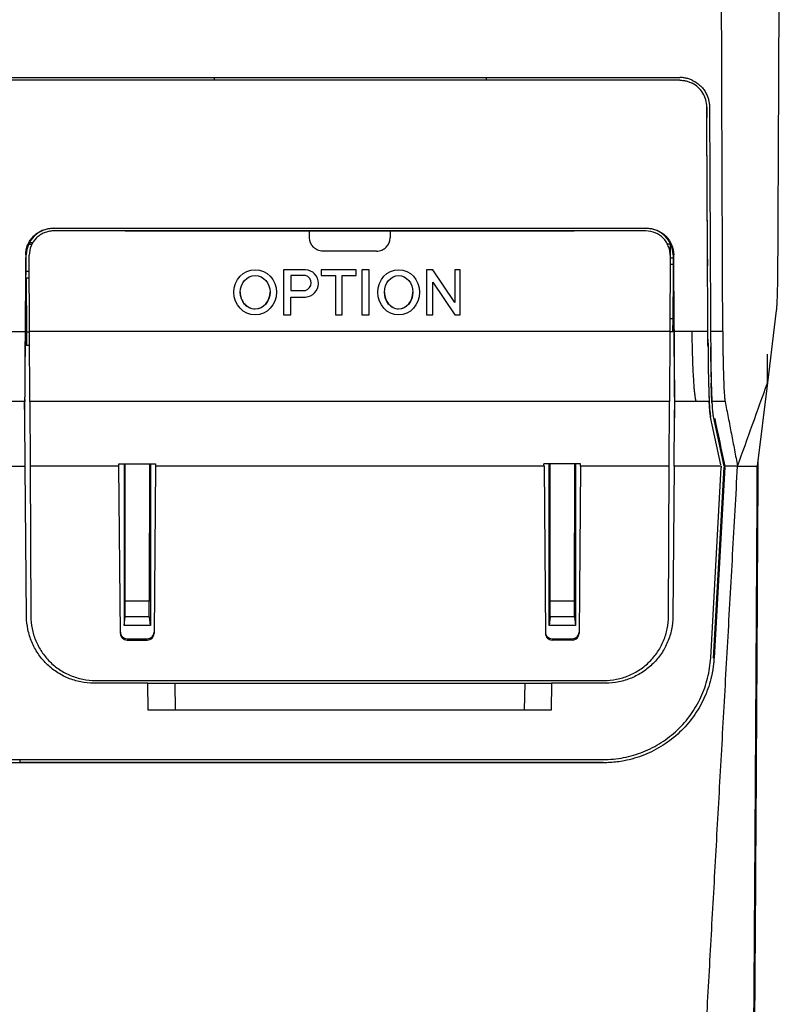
# Model space of a CAD drawing. Extents: x 51 to 741, y 25 to 594.
# Tile 27 of 77: x 318 to 346, y 270 to 307. Entities that reach past the tile are written whole.
import ezdxf

# ---------------------------------------------------------------- set-up
doc = ezdxf.new("R2010")
doc.units = 0
doc.layers.get('0').update_dxf_attribs({"linetype": 'CONTINUOUS'})

msp = doc.modelspace()

# ---------------------------------------------------------------- linework, layer by layer
at = {"color": 7, "linetype": 'Continuous'}
for p, q in [((262.959, 304.759), (342.437, 304.759)), ((325.138, 304.759), (325.137, 304.659)), ((335.259, 304.659), (335.258, 304.759)), ((342.438, 304.659), (262.958, 304.659)), ((343.438, 303.664), (343.438, 303.664)), ((319.14, 299.159), (341.209, 299.159)), ((328.676, 299.059), (319.172, 299.059)), ((321.83, 299.082), (321.83, 299.059)), ((321.837, 299.068), (321.83, 299.082)), ((321.83, 299.082), (338.523, 299.082)), ((321.837, 299.068), (321.837, 299.059)), ((321.837, 299.068), (338.516, 299.068)), ((328.676, 299.059), (331.676, 299.059)), ((341.177, 299.059), (331.676, 299.059)), ((338.523, 299.082), (338.516, 299.068)), ((338.516, 299.059), (338.516, 299.068)), ((338.523, 299.059), (338.523, 299.082)), ((318.406, 298.622), (318.284, 298.622)), ((342.079, 298.564), (342.077, 298.156)), ((318.107, 292.122), (318.158, 298.168)), ((318.158, 298.168), (318.14, 298.168)), ((318.285, 295.32), (318.272, 298.156)), ((331.174, 298.309), (329.179, 298.309)), ((342.077, 298.156), (342.064, 295.32)), ((342.209, 298.168), (342.191, 298.168)), ((342.191, 298.168), (342.242, 292.122)), ((342.194, 297.809), (342.075, 297.809)), ((327.717, 297.62), (327.717, 295.942)), ((328.533, 297.62), (327.717, 297.62)), ((327.986, 297.403), (327.986, 296.85)), ((328.533, 297.403), (327.986, 297.403)), ((330.42, 297.62), (329.112, 297.62)), ((329.112, 297.62), (329.112, 297.403)), ((329.112, 297.403), (329.652, 297.403)), ((329.652, 297.403), (329.652, 295.942)), ((329.896, 297.403), (330.42, 297.403)), ((329.896, 295.942), (329.896, 297.403)), ((330.42, 297.403), (330.42, 297.62)), ((330.897, 297.62), (330.63, 297.62)), ((330.63, 297.62), (330.63, 295.942)), ((330.897, 295.942), (330.897, 297.62)), ((333.03, 297.62), (333.03, 295.942)), ((333.259, 297.62), (333.03, 297.62)), ((334.08, 296.399), (333.259, 297.62)), ((334.08, 297.62), (334.08, 296.399)), ((334.28, 297.62), (334.08, 297.62)), ((334.28, 295.942), (334.28, 297.62)), ((342.183, 295.805), (342.197, 297.434)), ((318.276, 297.309), (318.151, 297.309)), ((318.151, 297.308), (318.168, 295.305)), ((318.151, 297.259), (318.151, 297.259)), ((329.012, 297.112), (329.012, 297.119)), ((333.259, 297.163), (334.08, 295.942)), ((333.259, 295.942), (333.259, 297.163)), ((325.868, 296.789), (325.868, 296.781)), ((327.459, 296.781), (327.459, 296.789)), ((327.986, 296.85), (328.533, 296.85)), ((331.218, 296.789), (331.218, 296.781)), ((332.769, 296.781), (332.769, 296.789)), ((327.986, 296.603), (328.533, 296.603)), ((327.986, 295.942), (327.986, 296.603)), ((327.717, 295.942), (327.986, 295.942)), ((329.652, 295.942), (329.896, 295.942)), ((330.63, 295.942), (330.897, 295.942)), ((333.03, 295.942), (333.259, 295.942)), ((334.08, 295.942), (334.28, 295.942)), ((346.018, 296.109), (345.691, 293.412)), ((342.066, 295.805), (342.183, 295.805)), ((342.178, 295.309), (342.183, 295.805)), ((317.306, 295.32), (318.116, 295.32)), ((318.285, 295.305), (318.168, 295.305)), ((318.168, 295.305), (318.173, 294.809)), ((342.064, 295.32), (318.285, 295.32)), ((318.296, 292.726), (318.285, 295.32)), ((342.064, 295.32), (342.053, 292.726)), ((342.178, 295.309), (342.064, 295.309)), ((342.896, 295.32), (342.233, 295.32)), ((343.48, 295.32), (342.896, 295.32)), ((344.032, 295.32), (343.58, 295.32)), ((343.481, 295.038), (343.483, 294.756)), ((318.287, 294.809), (318.173, 294.809)), ((343.599, 293.635), (343.583, 294.757)), ((343.631, 292.691), (343.604, 293.405)), ((345.691, 293.412), (345.315, 290.321)), ((318.101, 292.726), (317.328, 292.726)), ((318.107, 292.122), (318.101, 292.726)), ((342.053, 292.726), (318.296, 292.726)), ((318.296, 292.726), (318.306, 290.321)), ((342.043, 290.321), (342.053, 292.726)), ((342.242, 292.122), (342.248, 292.726)), ((343.048, 292.726), (342.248, 292.726)), ((343.528, 292.726), (343.048, 292.726)), ((344.118, 292.726), (343.628, 292.726)), ((318.122, 290.321), (318.107, 292.122)), ((342.227, 290.321), (342.242, 292.122)), ((343.957, 290.375), (343.582, 292.144)), ((343.68, 292.165), (344.071, 290.321)), ((273.46, 290.321), (318.122, 290.321)), ((318.171, 284.738), (318.122, 290.321)), ((321.604, 290.321), (318.306, 290.321)), ((318.306, 290.321), (318.331, 284.749)), ((321.603, 290.408), (322.961, 290.408)), ((321.604, 290.321), (321.603, 290.408)), ((321.658, 284.107), (321.604, 290.321)), ((321.794, 290.408), (321.793, 284.407)), ((321.837, 285.301), (321.83, 290.408)), ((322.734, 290.408), (322.728, 285.301)), ((322.77, 290.408), (322.771, 284.407)), ((322.961, 290.321), (322.906, 284.107)), ((322.961, 290.408), (322.961, 290.321)), ((337.392, 290.321), (322.961, 290.321)), ((338.75, 290.408), (337.391, 290.408)), ((337.392, 290.321), (337.391, 290.408)), ((337.392, 290.321), (337.446, 284.107)), ((337.582, 284.4), (337.582, 290.408)), ((337.626, 285.304), (337.619, 290.408)), ((338.522, 290.408), (338.515, 285.304)), ((338.559, 290.408), (338.559, 284.4)), ((338.749, 290.321), (338.695, 284.107)), ((338.749, 290.321), (338.75, 290.408)), ((342.043, 290.321), (338.749, 290.321)), ((342.018, 284.749), (342.043, 290.321)), ((342.227, 290.321), (342.178, 284.738)), ((343.969, 290.321), (342.227, 290.321)), ((343.583, 283.198), (343.978, 290.275)), ((343.683, 283.193), (344.079, 290.283)), ((343.969, 290.321), (343.978, 290.275)), ((344.582, 290.321), (344.071, 290.321)), ((344.113, 290.285), (344.079, 290.283)), ((344.113, 290.285), (344.105, 290.321)), ((344.582, 290.321), (345.315, 290.321)), ((322.728, 285.301), (321.837, 285.301)), ((338.515, 285.304), (337.626, 285.304)), ((321.793, 284.407), (321.833, 284.721)), ((322.732, 284.721), (321.833, 284.721)), ((322.771, 284.407), (322.732, 284.721)), ((337.622, 284.721), (337.582, 284.4)), ((338.519, 284.721), (337.622, 284.721)), ((338.519, 284.721), (338.559, 284.4)), ((322.771, 284.407), (321.793, 284.407)), ((338.559, 284.4), (337.582, 284.4)), ((321.907, 283.909), (322.657, 283.909)), ((321.908, 283.859), (322.657, 283.859)), ((337.696, 283.909), (338.445, 283.909)), ((338.445, 283.859), (337.696, 283.859)), ((343.707, 283.191), (343.683, 283.193)), ((322.674, 282.259), (320.671, 282.259)), ((320.731, 282.359), (339.618, 282.359)), ((322.692, 281.259), (322.674, 282.259)), ((322.674, 282.259), (323.674, 282.259)), ((323.674, 282.259), (323.692, 281.259)), ((323.674, 282.259), (336.675, 282.259)), ((336.675, 282.259), (336.657, 281.259)), ((336.675, 282.259), (337.674, 282.259)), ((337.674, 282.259), (337.657, 281.259)), ((339.678, 282.259), (337.674, 282.259)), ((336.657, 281.259), (323.692, 281.259)), ((265.807, 279.421), (339.589, 279.421)), ((339.589, 279.302), (316.906, 279.302)), ((317.917, 279.321), (339.589, 279.321)), ((339.589, 279.302), (339.589, 279.321))]:
    msp.add_line(p, q, dxfattribs=at)
at = {"color": 8, "linetype": 'Continuous'}
for p, q in [((318.27, 298.564), (318.368, 298.564)), ((342.079, 298.564), (341.981, 298.564)), ((342.076, 298.057), (342.192, 298.057)), ((318.275, 297.557), (318.153, 297.557)), ((317.918, 279.421), (317.917, 279.321))]:
    msp.add_line(p, q, dxfattribs=at)
at = {"color": 7, "linetype": 'Continuous'}
for centre, radius, start, end in [((328.502, 297.112), 0.509, 273.4631, 86.5369), ((328.454, 297.127), 0.287, 285.8725, 74.1275)]:
    msp.add_arc(centre, radius, start, end, dxfattribs=at)
for centre, major_axis, ratio, start_param, end_param in [((319.158, 298.159), (0.718, -0.696), 0.999835, 2.341184, 3.903253), ((341.191, 298.159), (0.718, 0.696), 0.999835, 5.521525, 7.083594), ((319.828, 344.272), (3.578, 410), 0.003156, 1.68351, 1.690504), ((340.521, 344.272), (-3.578, 410), 0.003156, 4.592682, 4.599676), ((326.663, 296.789), (0, 0.622), 0.895293, 1.570796, 3.141593), ((326.663, 296.789), (0, 0.622), 0.895293, 3.141593, 4.712389), ((331.993, 296.789), (0, 0.622), 0.847331, 1.570796, 3.141593), ((331.993, 296.789), (0, 0.622), 0.847331, 3.141593, 4.712389), ((318.129, 295.678), (0.026, 3), 0.003156, 1.690504, 2.962714), ((342.22, 295.678), (-0.026, 3), 0.003156, 3.320472, 4.592682)]:
    msp.add_ellipse(centre, major_axis=major_axis, ratio=ratio, start_param=start_param, end_param=end_param, dxfattribs=at)
for centre, major_axis, ratio in [((326.663, 296.781), (0, 0.839), 0.947957), ((326.663, 296.781), (0, 0.622), 0.895293), ((331.993, 296.781), (0, 0.839), 0.924258), ((331.993, 296.781), (0, 0.622), 0.847331)]:
    msp.add_ellipse(centre, major_axis=major_axis, ratio=ratio, dxfattribs=at)
for points, knots in [([(344.032, 295.32), (344.03, 295.768), (344.027, 296.664), (344.021, 298.009), (344.016, 299.354), (344.011, 300.701), (344.006, 302.048), (344.001, 303.396), (343.996, 304.745), (343.992, 306.095), (343.988, 307.445), (343.983, 308.797), (343.979, 310.149), (343.975, 311.502), (343.972, 312.855), (343.968, 314.209), (343.965, 315.564), (343.962, 316.92), (343.959, 318.276), (343.956, 319.633), (343.953, 320.99), (343.95, 322.348), (343.948, 323.707), (343.945, 325.066), (343.943, 326.426), (343.941, 327.787), (343.94, 329.148), (343.938, 330.509), (343.936, 331.871), (343.935, 333.234), (343.934, 334.597), (343.933, 335.96), (343.932, 337.324), (343.931, 338.689), (343.931, 340.054), (343.93, 341.419), (343.93, 342.329), (343.93, 342.784)], [0, 0, 0, 0, 0.028442, 0.056891, 0.085348, 0.113813, 0.142285, 0.170765, 0.199252, 0.227747, 0.25625, 0.28476, 0.313278, 0.341804, 0.370337, 0.398878, 0.427427, 0.455983, 0.484547, 0.513118, 0.541697, 0.570284, 0.598878, 0.62748, 0.65609, 0.684707, 0.713332, 0.741964, 0.770604, 0.799252, 0.827907, 0.85657, 0.885241, 0.913919, 0.942605, 0.971299, 1, 1, 1, 1]), ([(346.168, 340.409), (346.168, 340.008), (346.168, 339.205), (346.169, 338.001), (346.169, 336.797), (346.169, 335.594), (346.168, 334.39), (346.168, 333.187), (346.167, 331.984), (346.166, 330.781), (346.165, 329.578), (346.164, 328.375), (346.162, 327.172), (346.161, 325.97), (346.159, 324.767), (346.157, 323.565), (346.155, 322.363), (346.152, 321.161), (346.15, 319.959), (346.146, 318.454), (346.142, 316.647), (346.136, 314.538), (346.13, 312.43), (346.123, 310.325), (346.115, 308.223), (346.107, 306.122), (346.098, 304.023), (346.089, 301.926), (346.079, 299.831), (346.072, 298.437), (346.068, 297.739)], [0, 0, 0, 0, 0.028126, 0.056248, 0.084366, 0.112481, 0.140594, 0.168704, 0.196813, 0.22492, 0.253028, 0.281135, 0.309244, 0.337354, 0.365465, 0.393579, 0.421696, 0.449817, 0.477942, 0.506071, 0.555512, 0.604934, 0.65434, 0.703734, 0.753118, 0.802495, 0.851869, 0.901242, 0.950618, 1, 1, 1, 1]), ([(342.896, 304.659), (342.875, 304.668), (342.833, 304.687), (342.768, 304.709), (342.703, 304.728), (342.637, 304.742), (342.57, 304.752), (342.503, 304.758), (342.459, 304.759), (342.437, 304.759)], [0, 0, 0, 0, 0.1456031, 0.2902846, 0.4340484, 0.576898, 0.7188372, 0.8598699, 1, 1, 1, 1]), ([(342.438, 304.659), (342.46, 304.659), (342.505, 304.658), (342.572, 304.651), (342.639, 304.64), (342.705, 304.624), (342.77, 304.603), (342.834, 304.579), (342.875, 304.558), (342.896, 304.548)], [0, 0, 0, 0, 0.140621, 0.281977, 0.424075, 0.566921, 0.71052, 0.854878, 1, 1, 1, 1]), ([(342.896, 304.659), (342.918, 304.648), (342.963, 304.627), (343.027, 304.589), (343.087, 304.548), (343.145, 304.503), (343.2, 304.454), (343.251, 304.401), (343.32, 304.32), (343.398, 304.206), (343.465, 304.063), (343.508, 303.925), (343.533, 303.796), (343.536, 303.709), (343.538, 303.665)], [0, 0, 0, 0, 0.0595365, 0.1184357, 0.1769631, 0.2353894, 0.2939865, 0.3530242, 0.4127661, 0.5485001, 0.6844617, 0.7898357, 0.8945118, 1, 1, 1, 1]), ([(343.438, 303.664), (343.437, 303.756), (343.425, 303.845), (343.375, 304.02), (343.338, 304.104), (343.244, 304.258), (343.185, 304.33), (343.053, 304.453), (342.978, 304.506), (342.896, 304.548)], [0, 0, 0, 0, 0.25, 0.25, 0.5, 0.5, 0.75, 0.75, 1, 1, 1, 1]), ([(343.48, 295.32), (343.477, 295.784), (343.472, 296.711), (343.465, 298.102), (343.458, 299.493), (343.451, 300.883), (343.444, 302.274), (343.44, 303.201), (343.438, 303.664)], [0, 0, 0, 0, 0.166883, 0.333679, 0.500389, 0.667012, 0.833549, 1, 1, 1, 1]), ([(343.444, 302.268), (343.444, 302.29), (343.444, 302.334), (343.444, 302.4), (343.443, 302.464), (343.443, 302.527), (343.443, 302.589), (343.442, 302.689), (343.442, 302.824), (343.441, 302.974), (343.44, 303.098), (343.44, 303.18), (343.44, 303.228), (343.44, 303.255), (343.44, 303.258), (343.44, 303.259)], [0, 0, 0, 0, 0.042577, 0.084616, 0.126275, 0.167717, 0.209109, 0.250615, 0.374884, 0.500165, 0.625082, 0.748675, 0.832079, 0.915362, 1, 1, 1, 1]), ([(318.14, 298.168), (318.141, 298.234), (318.147, 298.298), (318.173, 298.424), (318.193, 298.487), (318.243, 298.607), (318.274, 298.664), (318.346, 298.772), (318.388, 298.823), (318.48, 298.914), (318.53, 298.955), (318.639, 299.028), (318.697, 299.059), (318.877, 299.133), (319.008, 299.159), (319.14, 299.159)], [0, 0, 0, 0, 0.125, 0.125, 0.25, 0.25, 0.375, 0.375, 0.5, 0.5, 0.625, 0.625, 0.75, 0.75, 1, 1, 1, 1]), ([(319.172, 299.059), (319.112, 299.059), (319.054, 299.054), (318.938, 299.03), (318.881, 299.013), (318.771, 298.967), (318.719, 298.94), (318.621, 298.874), (318.575, 298.835), (318.451, 298.71), (318.384, 298.609), (318.295, 298.393), (318.272, 298.274), (318.272, 298.156)], [0, 0, 0, 0, 0.125, 0.125, 0.25, 0.25, 0.375, 0.375, 0.5, 0.5, 0.75, 0.75, 1, 1, 1, 1]), ([(342.077, 298.156), (342.077, 298.215), (342.071, 298.273), (342.049, 298.388), (342.032, 298.446), (341.987, 298.555), (341.96, 298.607), (341.895, 298.705), (341.857, 298.751), (341.733, 298.877), (341.632, 298.945), (341.415, 299.035), (341.296, 299.059), (341.177, 299.059)], [0, 0, 0, 0, 0.125, 0.125, 0.25, 0.25, 0.375, 0.375, 0.5, 0.5, 0.75, 0.75, 1, 1, 1, 1]), ([(341.209, 299.159), (341.275, 299.159), (341.34, 299.153), (341.467, 299.128), (341.531, 299.109), (341.651, 299.059), (341.709, 299.028), (341.817, 298.956), (341.868, 298.915), (342.006, 298.777), (342.08, 298.667), (342.181, 298.429), (342.208, 298.299), (342.209, 298.168)], [0, 0, 0, 0, 0.125, 0.125, 0.25, 0.25, 0.375, 0.375, 0.5, 0.5, 0.75, 0.75, 1, 1, 1, 1]), ([(329.179, 298.309), (329.113, 298.309), (329.048, 298.322), (328.927, 298.372), (328.872, 298.409), (328.734, 298.546), (328.68, 298.674), (328.679, 298.805)], [0, 0, 0, 0, 0.25, 0.25, 0.5, 0.5, 1, 1, 1, 1]), ([(331.174, 298.309), (331.24, 298.309), (331.305, 298.322), (331.425, 298.372), (331.481, 298.409), (331.619, 298.546), (331.673, 298.674), (331.674, 298.805)], [0, 0, 0, 0, 0.25, 0.25, 0.5, 0.5, 1, 1, 1, 1]), ([(343.465, 298.007), (343.466, 297.996), (343.466, 297.973), (343.466, 297.941), (343.466, 297.912), (343.466, 297.887), (343.466, 297.865), (343.466, 297.847), (343.466, 297.82), (343.467, 297.789), (343.467, 297.764), (343.467, 297.761), (343.467, 297.759)], [0, 0, 0, 0, 0.09068, 0.174941, 0.252781, 0.324197, 0.389188, 0.447753, 0.499889, 0.673854, 0.840559, 1, 1, 1, 1]), ([(346.068, 297.739), (346.068, 297.708), (346.068, 297.645), (346.067, 297.553), (346.066, 297.461), (346.065, 297.37), (346.064, 297.281), (346.062, 297.134), (346.058, 296.938), (346.052, 296.71), (346.045, 296.508), (346.038, 296.357), (346.031, 296.246), (346.025, 296.166), (346.021, 296.128), (346.018, 296.109)], [0, 0, 0, 0, 0.041602, 0.083104, 0.124603, 0.166193, 0.207969, 0.250025, 0.375293, 0.499756, 0.624208, 0.749784, 0.833727, 0.916877, 1, 1, 1, 1]), ([(343.048, 292.726), (343.045, 292.734), (343.04, 292.749), (343.032, 292.779), (343.024, 292.814), (343.016, 292.856), (343.008, 292.904), (343.001, 292.959), (342.993, 293.022), (342.986, 293.092), (342.979, 293.17), (342.971, 293.256), (342.964, 293.35), (342.957, 293.453), (342.951, 293.564), (342.942, 293.722), (342.931, 293.93), (342.92, 294.187), (342.912, 294.439), (342.905, 294.682), (342.9, 294.91), (342.897, 295.121), (342.896, 295.256), (342.896, 295.32)], [0, 0, 0, 0, 0.031624, 0.064127, 0.09751, 0.131771, 0.166911, 0.202931, 0.239831, 0.277611, 0.31627, 0.35581, 0.396229, 0.437529, 0.479709, 0.52277, 0.608337, 0.688106, 0.762077, 0.830251, 0.892628, 0.94921, 1, 1, 1, 1]), ([(344.032, 295.32), (344.032, 295.281), (344.033, 295.202), (344.033, 295.085), (344.034, 294.968), (344.035, 294.853), (344.037, 294.739), (344.038, 294.627), (344.039, 294.503), (344.042, 294.327), (344.047, 294.096), (344.052, 293.883), (344.06, 293.63), (344.067, 293.409), (344.076, 293.206), (344.084, 293.072), (344.091, 292.959), (344.1, 292.861), (344.107, 292.792), (344.113, 292.75), (344.117, 292.733), (344.118, 292.726)], [0, 0, 0, 0, 0.031217, 0.062429, 0.09364, 0.124852, 0.156066, 0.187283, 0.218501, 0.261182, 0.338421, 0.42535, 0.464456, 0.595266, 0.672443, 0.729446, 0.793284, 0.865016, 0.927195, 0.972181, 1, 1, 1, 1]), ([(343.483, 294.756), (343.483, 294.719), (343.484, 294.644), (343.484, 294.535), (343.485, 294.427), (343.486, 294.321), (343.488, 294.217), (343.489, 294.116), (343.492, 293.937), (343.496, 293.692), (343.503, 293.409), (343.51, 293.166), (343.516, 293.001), (343.52, 292.892), (343.523, 292.822), (343.526, 292.766), (343.527, 292.739), (343.528, 292.726)], [0, 0, 0, 0, 0.036497, 0.072839, 0.109077, 0.145264, 0.181451, 0.217693, 0.254043, 0.378116, 0.501713, 0.624416, 0.748619, 0.812119, 0.874968, 0.937492, 1, 1, 1, 1]), ([(343.483, 294.756), (343.485, 294.531), (343.488, 294.098), (343.5, 293.49), (343.514, 293.038), (343.527, 292.734), (343.536, 292.569), (343.544, 292.443), (343.552, 292.342), (343.563, 292.243), (343.576, 292.176), (343.582, 292.144)], [0, 0, 0, 0, 0.25783, 0.496872, 0.697123, 0.776675, 0.845529, 0.886474, 0.921759, 0.962393, 1, 1, 1, 1]), ([(343.583, 294.757), (343.583, 294.717), (343.584, 294.635), (343.585, 294.511), (343.586, 294.382), (343.588, 294.249), (343.59, 294.113), (343.592, 293.974), (343.594, 293.835), (343.597, 293.695), (343.6, 293.557), (343.604, 293.381), (343.61, 293.193), (343.615, 293.019), (343.62, 292.896), (343.623, 292.813), (343.626, 292.759), (343.627, 292.736), (343.628, 292.726)], [0, 0, 0, 0, 0.038706, 0.079872, 0.123498, 0.169583, 0.218129, 0.269134, 0.322599, 0.378524, 0.436909, 0.497754, 0.616623, 0.721435, 0.812183, 0.888863, 0.95147, 1, 1, 1, 1]), ([(343.582, 292.144), (343.579, 292.164), (343.57, 292.209), (343.56, 292.284), (343.551, 292.374), (343.542, 292.479), (343.534, 292.597), (343.53, 292.682), (343.528, 292.726)], [0, 0, 0, 0, 0.104032, 0.233113, 0.387247, 0.566439, 0.770689, 1, 1, 1, 1]), ([(343.628, 292.726), (343.63, 292.679), (343.634, 292.586), (343.642, 292.442), (343.655, 292.302), (343.672, 292.208), (343.68, 292.165)], [0, 0, 0, 0, 0.25, 0.499996, 0.767008, 1, 1, 1, 1]), ([(344.118, 292.726), (344.157, 292.526), (344.234, 292.126), (344.35, 291.524), (344.466, 290.922), (344.543, 290.522), (344.582, 290.321)], [0, 0, 0, 0, 0.249984, 0.5, 0.750004, 1, 1, 1, 1]), ([(345.336, 290.498), (345.319, 287.281), (345.277, 279.315), (345.191, 266.679), (345.114, 257.325), (345.075, 252.642)], [0, 0, 0, 0, 0.252795, 0.625907, 1, 1, 1, 1]), ([(341.673, 238.263), (341.697, 238.706), (341.747, 239.594), (341.822, 240.932), (341.897, 242.279), (341.973, 243.635), (342.049, 245.001), (342.126, 246.376), (342.203, 247.76), (342.281, 249.154), (342.36, 250.557), (342.439, 251.97), (342.518, 253.391), (342.598, 254.823), (342.679, 256.263), (342.76, 257.713), (342.841, 259.173), (342.923, 260.641), (343.006, 262.119), (343.089, 263.607), (343.173, 265.104), (343.257, 266.61), (343.342, 268.125), (343.427, 269.65), (343.513, 271.185), (343.599, 272.728), (343.686, 274.281), (343.773, 275.844), (343.861, 277.415), (343.949, 278.996), (344.038, 280.587), (344.127, 282.186), (344.217, 283.795), (344.308, 285.414), (344.399, 287.041), (344.49, 288.678), (344.551, 289.773), (344.582, 290.321)], [0, 0, 0, 0, 0.025907, 0.05197, 0.07819, 0.104567, 0.131101, 0.157792, 0.184639, 0.211643, 0.238803, 0.266121, 0.293595, 0.321226, 0.349014, 0.376958, 0.405059, 0.433317, 0.461732, 0.490303, 0.519032, 0.547917, 0.576958, 0.606157, 0.635512, 0.665024, 0.694692, 0.724518, 0.7545, 0.784639, 0.814934, 0.845387, 0.875996, 0.906762, 0.937684, 0.968764, 1, 1, 1, 1]), ([(345.205, 272.02), (345.208, 272.482), (345.214, 273.411), (345.223, 274.816), (345.233, 276.24), (345.242, 277.684), (345.251, 279.146), (345.26, 280.628), (345.269, 282.13), (345.278, 283.65), (345.287, 285.19), (345.296, 286.749), (345.305, 288.328), (345.31, 289.387), (345.313, 289.919)], [0, 0, 0, 0, 0.077707, 0.156439, 0.236194, 0.316973, 0.398775, 0.4816, 0.565447, 0.650316, 0.736206, 0.823117, 0.911048, 1, 1, 1, 1]), ([(321.833, 284.721), (321.833, 284.723), (321.833, 284.726), (321.834, 284.737), (321.834, 284.752), (321.835, 284.781), (321.835, 284.829), (321.836, 284.907), (321.836, 285), (321.837, 285.1), (321.837, 285.202), (321.837, 285.268), (321.837, 285.301)], [0, 0, 0, 0, 0.0599808, 0.1194069, 0.1788739, 0.2389763, 0.3694031, 0.5001503, 0.6305748, 0.7613201, 0.8805784, 1, 1, 1, 1]), ([(322.732, 284.721), (322.731, 284.723), (322.731, 284.726), (322.731, 284.737), (322.73, 284.753), (322.73, 284.772), (322.73, 284.795), (322.729, 284.821), (322.729, 284.85), (322.729, 284.881), (322.729, 284.914), (322.728, 284.948), (322.728, 284.983), (322.728, 285.02), (322.728, 285.056), (322.728, 285.093), (322.728, 285.129), (322.728, 285.165), (322.728, 285.2), (322.728, 285.235), (322.728, 285.268), (322.728, 285.29), (322.728, 285.301)], [0, 0, 0, 0, 0.060926, 0.120703, 0.179329, 0.236805, 0.293132, 0.348308, 0.402334, 0.45521, 0.506936, 0.557512, 0.606938, 0.655213, 0.702337, 0.748312, 0.793136, 0.83681, 0.879333, 0.920706, 0.960928, 1, 1, 1, 1]), ([(337.622, 284.721), (337.622, 284.723), (337.622, 284.726), (337.623, 284.737), (337.623, 284.752), (337.624, 284.781), (337.624, 284.83), (337.625, 284.908), (337.626, 285.001), (337.626, 285.102), (337.626, 285.205), (337.626, 285.271), (337.626, 285.304)], [0, 0, 0, 0, 0.0599577, 0.1193558, 0.1787946, 0.2388732, 0.369353, 0.5001515, 0.6306289, 0.7614254, 0.8806315, 1, 1, 1, 1]), ([(338.515, 285.304), (338.515, 285.287), (338.515, 285.255), (338.515, 285.205), (338.515, 285.155), (338.515, 285.087), (338.515, 285.001), (338.516, 284.909), (338.517, 284.83), (338.517, 284.772), (338.518, 284.733), (338.519, 284.725), (338.519, 284.721)], [0, 0, 0, 0, 0.059955, 0.119351, 0.178788, 0.238865, 0.369342, 0.500139, 0.630618, 0.761417, 0.880627, 1, 1, 1, 1]), ([(320.671, 282.259), (320.506, 282.259), (320.343, 282.276), (320.104, 282.323), (320.025, 282.343), (319.868, 282.391), (319.79, 282.418), (319.563, 282.512), (319.42, 282.589), (319.149, 282.769), (319.021, 282.874), (318.791, 283.103), (318.688, 283.228), (318.506, 283.498), (318.429, 283.642), (318.304, 283.939), (318.255, 284.095), (318.19, 284.413), (318.172, 284.575), (318.171, 284.738)], [0, 0, 0, 0, 0.125, 0.125, 0.1875, 0.1875, 0.25, 0.25, 0.375, 0.375, 0.5, 0.5, 0.625, 0.625, 0.75, 0.75, 0.875, 0.875, 1, 1, 1, 1]), ([(318.331, 284.749), (318.331, 284.592), (318.347, 284.437), (318.409, 284.134), (318.454, 283.983), (318.574, 283.694), (318.648, 283.557), (318.821, 283.298), (318.921, 283.175), (319.142, 282.954), (319.262, 282.855), (319.458, 282.723), (319.526, 282.682), (319.665, 282.608), (319.736, 282.574), (319.952, 282.484), (320.103, 282.438), (320.414, 282.375), (320.572, 282.359), (320.731, 282.359)], [0, 0, 0, 0, 0.125, 0.125, 0.25, 0.25, 0.375, 0.375, 0.5, 0.5, 0.625, 0.625, 0.6875, 0.6875, 0.75, 0.75, 0.875, 0.875, 1, 1, 1, 1]), ([(339.618, 282.359), (339.777, 282.359), (339.934, 282.375), (340.241, 282.436), (340.394, 282.483), (340.684, 282.604), (340.822, 282.677), (341.083, 282.852), (341.206, 282.953), (341.426, 283.174), (341.525, 283.294), (341.7, 283.555), (341.774, 283.693), (341.893, 283.98), (341.939, 284.13), (342.002, 284.437), (342.018, 284.592), (342.018, 284.749)], [0, 0, 0, 0, 0.125, 0.125, 0.25, 0.25, 0.375, 0.375, 0.5, 0.5, 0.625, 0.625, 0.75, 0.75, 0.875, 0.875, 1, 1, 1, 1]), ([(342.178, 284.738), (342.177, 284.574), (342.159, 284.414), (342.111, 284.178), (342.091, 284.099), (342.043, 283.944), (342.015, 283.867), (341.921, 283.643), (341.844, 283.501), (341.664, 283.232), (341.559, 283.105), (341.329, 282.875), (341.204, 282.773), (341.001, 282.636), (340.93, 282.594), (340.785, 282.517), (340.712, 282.482), (340.487, 282.388), (340.331, 282.341), (340.007, 282.276), (339.843, 282.259), (339.678, 282.259)], [0, 0, 0, 0, 0.125, 0.125, 0.1875, 0.1875, 0.25, 0.25, 0.375, 0.375, 0.5, 0.5, 0.625, 0.625, 0.6875, 0.6875, 0.75, 0.75, 0.875, 0.875, 1, 1, 1, 1]), ([(321.657, 284.157), (321.658, 284.092), (321.685, 284.028), (321.778, 283.936), (321.842, 283.909), (321.907, 283.909)], [0, 0, 0, 0, 0.5, 0.5, 1, 1, 1, 1]), ([(321.658, 284.107), (321.658, 284.042), (321.685, 283.978), (321.777, 283.887), (321.842, 283.859), (321.908, 283.859)], [0, 0, 0, 0, 0.5, 0.5, 1, 1, 1, 1]), ([(322.657, 283.909), (322.722, 283.909), (322.787, 283.936), (322.879, 284.028), (322.906, 284.092), (322.907, 284.157)], [0, 0, 0, 0, 0.5, 0.5, 1, 1, 1, 1]), ([(322.657, 283.859), (322.723, 283.859), (322.787, 283.887), (322.879, 283.978), (322.906, 284.042), (322.906, 284.107)], [0, 0, 0, 0, 0.5, 0.5, 1, 1, 1, 1]), ([(337.446, 284.157), (337.446, 284.092), (337.473, 284.028), (337.566, 283.936), (337.631, 283.909), (337.696, 283.909)], [0, 0, 0, 0, 0.5, 0.5, 1, 1, 1, 1]), ([(337.446, 284.107), (337.447, 284.042), (337.474, 283.978), (337.565, 283.887), (337.63, 283.859), (337.696, 283.859)], [0, 0, 0, 0, 0.5, 0.5, 1, 1, 1, 1]), ([(338.445, 283.909), (338.51, 283.909), (338.575, 283.936), (338.667, 284.028), (338.695, 284.092), (338.695, 284.157)], [0, 0, 0, 0, 0.5, 0.5, 1, 1, 1, 1]), ([(338.445, 283.859), (338.511, 283.859), (338.575, 283.887), (338.667, 283.978), (338.694, 284.042), (338.695, 284.107)], [0, 0, 0, 0, 0.5, 0.5, 1, 1, 1, 1]), ([(339.589, 279.421), (339.846, 279.421), (340.098, 279.446), (340.47, 279.517), (340.593, 279.547), (340.837, 279.619), (340.958, 279.661), (341.312, 279.803), (341.536, 279.918), (341.961, 280.191), (342.163, 280.349), (342.528, 280.696), (342.693, 280.885), (342.913, 281.193), (342.982, 281.3), (343.109, 281.518), (343.167, 281.629), (343.325, 281.969), (343.408, 282.205), (343.531, 282.696), (343.569, 282.946), (343.583, 283.198)], [0, 0, 0, 0, 0.125, 0.125, 0.1875, 0.1875, 0.25, 0.25, 0.375, 0.375, 0.5, 0.5, 0.625, 0.625, 0.6875, 0.6875, 0.75, 0.75, 0.875, 0.875, 1, 1, 1, 1]), ([(343.707, 283.191), (343.705, 283.148), (343.699, 283.061), (343.685, 282.932), (343.668, 282.803), (343.646, 282.675), (343.62, 282.548), (343.571, 282.337), (343.484, 282.048), (343.337, 281.689), (343.157, 281.344), (342.874, 280.909), (342.446, 280.417), (341.931, 280.014), (341.479, 279.753), (341.123, 279.591), (340.752, 279.463), (340.413, 279.38), (340.111, 279.332), (339.851, 279.307), (339.676, 279.303), (339.589, 279.302)], [0, 0, 0, 0, 0.021002, 0.041964, 0.062906, 0.083849, 0.104813, 0.125818, 0.1882, 0.250577, 0.313193, 0.375781, 0.500214, 0.625366, 0.687671, 0.749946, 0.812537, 0.875122, 0.916775, 0.958343, 1, 1, 1, 1]), ([(323.692, 281.259), (323.67, 281.259), (323.626, 281.259), (323.561, 281.259), (323.497, 281.259), (323.433, 281.259), (323.37, 281.259), (323.268, 281.259), (323.132, 281.259), (322.98, 281.259), (322.855, 281.259), (322.772, 281.259), (322.723, 281.259), (322.697, 281.259), (322.694, 281.259), (322.692, 281.259)], [0, 0, 0, 0, 0.041977, 0.083605, 0.125062, 0.16653, 0.208189, 0.25022, 0.375041, 0.500065, 0.624885, 0.749909, 0.833468, 0.916347, 1, 1, 1, 1]), ([(337.657, 281.259), (337.657, 281.259), (337.656, 281.259), (337.649, 281.259), (337.639, 281.259), (337.624, 281.259), (337.605, 281.259), (337.566, 281.259), (337.494, 281.259), (337.369, 281.259), (337.217, 281.259), (337.061, 281.259), (336.917, 281.259), (336.788, 281.259), (336.701, 281.259), (336.657, 281.259)], [0, 0, 0, 0, 0.041977, 0.083605, 0.125062, 0.16653, 0.208189, 0.25022, 0.375041, 0.500065, 0.624885, 0.749909, 0.833468, 0.916347, 1, 1, 1, 1]), ([(345.049, 252.22), (345.053, 252.676), (345.061, 253.576), (345.073, 254.909), (345.084, 256.206), (345.094, 257.466), (345.104, 258.691), (345.114, 259.88), (345.123, 261.032), (345.132, 262.148), (345.14, 263.228), (345.148, 264.271), (345.156, 265.278), (345.163, 266.248), (345.17, 267.181), (345.177, 268.078), (345.183, 268.938), (345.189, 269.76), (345.194, 270.546), (345.199, 271.295), (345.203, 271.783), (345.205, 272.02)], [0, 0, 0, 0, 0.06949, 0.137107, 0.202852, 0.266723, 0.328721, 0.388846, 0.447098, 0.503476, 0.557982, 0.610614, 0.661372, 0.710258, 0.75727, 0.802408, 0.845674, 0.887065, 0.926584, 0.964229, 1, 1, 1, 1])]:
    msp.add_open_spline(points, degree=3, knots=knots, dxfattribs=at)
for points in [[(343.438, 303.664), (343.438, 303.529), (343.439, 303.394), (343.44, 303.259)], [(343.538, 303.665), (343.552, 300.88), (343.566, 298.098), (343.579, 295.32)], [(343.465, 298.007), (343.458, 299.428), (343.451, 300.848), (343.444, 302.268)], [(328.679, 298.805), (328.678, 298.89), (328.677, 298.975), (328.676, 299.059)], [(331.676, 299.059), (331.676, 298.975), (331.675, 298.89), (331.674, 298.805)], [(343.483, 294.756), (343.482, 294.94), (343.481, 295.129), (343.48, 295.32)], [(343.58, 295.32), (343.581, 295.129), (343.582, 294.94), (343.583, 294.757)], [(345.691, 293.412), (345.692, 293.769), (345.694, 294.126), (345.696, 294.483)], [(344.582, 290.321), (344.951, 291.351), (345.321, 292.381), (345.69, 293.412)], [(344.582, 290.321), (344.952, 291.351), (345.321, 292.381), (345.691, 293.412)], [(343.731, 292.096), (343.856, 291.504), (343.981, 290.913), (344.105, 290.321)], [(344.113, 290.285), (343.978, 287.918), (343.843, 285.553), (343.707, 283.191)], [(345.313, 289.919), (345.314, 290.053), (345.314, 290.187), (345.315, 290.321)]]:
    msp.add_open_spline(points, degree=3, dxfattribs=at)

doc.saveas('drawing.dxf')
